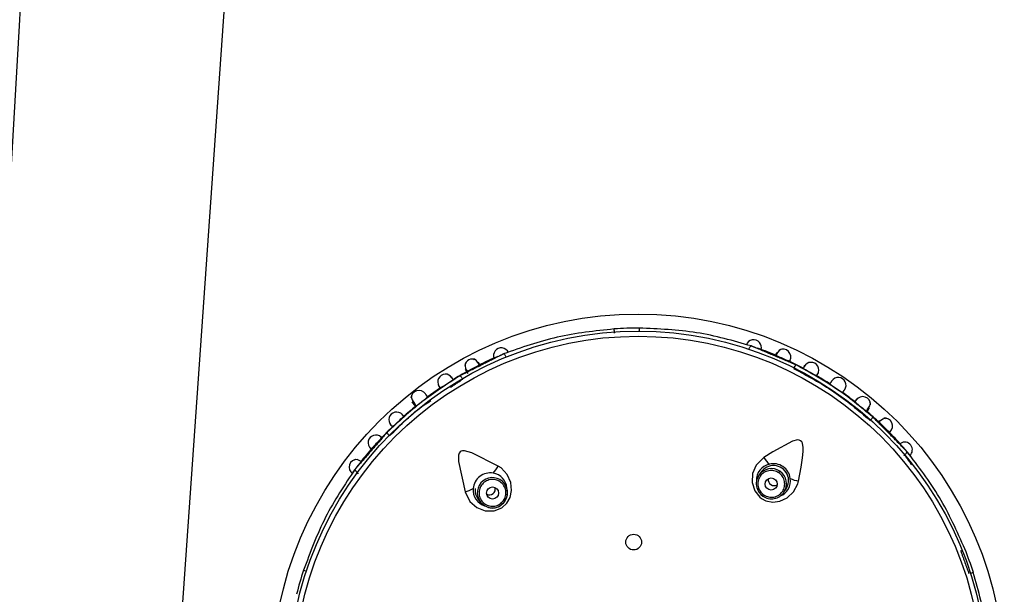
# Model space of a CAD drawing. Header units: millimetres. Extents: x 3811.49 to 3812.61, y 4795.07 to 4797.37.
# Tile 17 of 58: x 3812.0839 to 3812.1652, y 4796.1147 to 4796.1621. Entities that reach past the tile are written whole.
import ezdxf

# ---------------------------------------------------------------- set-up
doc = ezdxf.new("R2010")
doc.units = ezdxf.units.MM
doc.layers.add('SANINDUSA', color=3, linetype='Continuous')

msp = doc.modelspace()

# ---------------------------------------------------------------- linework, layer by layer
at = {"layer": 'SANINDUSA'}
for p, q in [((3812.081848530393, 4795.891510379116), (3812.103124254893, 4796.195767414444)), ((3812.135048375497, 4796.136645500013), (3812.135047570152, 4796.13639754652)), ((3812.146402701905, 4796.134635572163), (3812.146316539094, 4796.134432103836)), ((3812.120698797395, 4796.133268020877), (3812.120900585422, 4796.132904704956)), ((3812.116313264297, 4796.130580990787), (3812.11640949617, 4796.130462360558)), ((3812.116541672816, 4796.130354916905), (3812.116618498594, 4796.13021796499)), ((3812.153969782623, 4796.129985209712), (3812.154041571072, 4796.130070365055)), ((3812.154888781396, 4796.128821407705), (3812.155569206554, 4796.128160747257)), ((3812.156935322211, 4796.126183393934), (3812.156869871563, 4796.126086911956)), ((3812.111892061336, 4796.124635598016), (3812.111820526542, 4796.124727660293)), ((3812.14507336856, 4796.124744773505), (3812.144915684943, 4796.124512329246)), ((3812.146562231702, 4796.124712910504), (3812.146649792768, 4796.124841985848)), ((3812.123922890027, 4796.123834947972), (3812.123750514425, 4796.124056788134)), ((3812.124135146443, 4796.1234185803), (3812.123922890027, 4796.123834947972)), ((3812.145250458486, 4796.122779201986), (3812.145321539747, 4796.122883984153)), ((3812.14698456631, 4796.123108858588), (3812.147142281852, 4796.123341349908)), ((3812.121776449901, 4796.122522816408), (3812.121948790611, 4796.122301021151)), ((3812.107360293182, 4796.116666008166), (3812.107595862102, 4796.116588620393)), ((3812.162606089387, 4796.116486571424), (3812.162370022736, 4796.116410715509))]:
    msp.add_line(p, q, dxfattribs=at)
at = {"layer": 'SANINDUSA', "flags": 128}
for points in [[(3812.077080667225, 4796.044196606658), (3812.07883420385, 4796.074128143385), (3812.081397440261, 4796.118101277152), (3812.08394704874, 4796.162096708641)], [(3812.144098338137, 4796.134907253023), (3812.144118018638, 4796.134956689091), (3812.144144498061, 4796.135014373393), (3812.144172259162, 4796.135065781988), (3812.144200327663, 4796.135109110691), (3812.144227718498, 4796.135142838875), (3812.144253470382, 4796.135165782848), (3812.144276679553, 4796.135177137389), (3812.14429653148, 4796.135176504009)], [(3812.124068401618, 4796.134260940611), (3812.124045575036, 4796.13430900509), (3812.124015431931, 4796.134364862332), (3812.123984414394, 4796.1344143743), (3812.123953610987, 4796.134455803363), (3812.123924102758, 4796.134487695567), (3812.123896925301, 4796.134508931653), (3812.123873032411, 4796.134518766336), (3812.123853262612, 4796.134516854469)], [(3812.121870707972, 4796.133608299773), (3812.12183395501, 4796.133669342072), (3812.121630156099, 4796.133943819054), (3812.121468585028, 4796.134075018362), (3812.121361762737, 4796.134037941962)], [(3812.121969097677, 4796.133475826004), (3812.121876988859, 4796.133658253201), (3812.121781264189, 4796.13384701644)], [(3812.116307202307, 4796.131047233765), (3812.116225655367, 4796.130973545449), (3812.116306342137, 4796.130740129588), (3812.11652997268, 4796.130371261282), (3812.116541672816, 4796.130354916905)], [(3812.116361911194, 4796.130480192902), (3812.116320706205, 4796.130571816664), (3812.116361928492, 4796.130575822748)], [(3812.153786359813, 4796.129806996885), (3812.15385925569, 4796.129905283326), (3812.154062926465, 4796.130235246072), (3812.154134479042, 4796.130450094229), (3812.154054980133, 4796.13052739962)], [(3812.15543022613, 4796.129156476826), (3812.155337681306, 4796.12922457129), (3812.15514364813, 4796.129144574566), (3812.154867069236, 4796.128936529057), (3812.154812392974, 4796.128886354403)], [(3812.148188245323, 4796.12402994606), (3812.148407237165, 4796.12518741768), (3812.148520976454, 4796.125950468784), (3812.148567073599, 4796.126457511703), (3812.148569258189, 4796.126798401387), (3812.148511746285, 4796.127143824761), (3812.148450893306, 4796.127268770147), (3812.148359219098, 4796.127361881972), (3812.148251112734, 4796.127409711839), (3812.148092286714, 4796.127422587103), (3812.147686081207, 4796.127323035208), (3812.146062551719, 4796.126443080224), (3812.145326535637, 4796.125971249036)], [(3812.123418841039, 4796.125264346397), (3812.121237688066, 4796.126370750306), (3812.12064362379, 4796.126531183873), (3812.120477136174, 4796.126527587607), (3812.120357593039, 4796.126490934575), (3812.12027159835, 4796.126428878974), (3812.120209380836, 4796.126343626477), (3812.120151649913, 4796.126173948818), (3812.120143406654, 4796.125638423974), (3812.120688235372, 4796.123142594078)], [(3812.112125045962, 4796.125624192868), (3812.112099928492, 4796.125640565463), (3812.111840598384, 4796.125772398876), (3812.111653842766, 4796.125814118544), (3812.111561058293, 4796.12574834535)], [(3812.120688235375, 4796.12314259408), (3812.121089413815, 4796.122352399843), (3812.121651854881, 4796.121856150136), (3812.122348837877, 4796.121583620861), (3812.123077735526, 4796.121573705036), (3812.123706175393, 4796.121812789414), (3812.124133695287, 4796.122201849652), (3812.12439557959, 4796.122674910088), (3812.124518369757, 4796.123255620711), (3812.12445438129, 4796.123917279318), (3812.124163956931, 4796.124569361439), (3812.123656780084, 4796.125108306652), (3812.123418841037, 4796.125264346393)], [(3812.14532653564, 4796.125971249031), (3812.144698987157, 4796.125345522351), (3812.144400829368, 4796.124657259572), (3812.144357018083, 4796.123910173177), (3812.14457282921, 4796.123213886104), (3812.144994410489, 4796.122690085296), (3812.145123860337, 4796.122592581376), (3812.145483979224, 4796.122408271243), (3812.146061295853, 4796.122299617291), (3812.146651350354, 4796.122372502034), (3812.147259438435, 4796.122649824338), (3812.14778246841, 4796.123138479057), (3812.148126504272, 4796.123794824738), (3812.148188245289, 4796.124029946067)], [(3812.124124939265, 4796.123415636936), (3812.124090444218, 4796.12354444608), (3812.123923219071, 4796.123834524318)], [(3812.144743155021, 4796.123493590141), (3812.144907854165, 4796.123126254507), (3812.145250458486, 4796.122779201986)], [(3812.121948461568, 4796.122301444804), (3812.122213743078, 4796.122049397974), (3812.122444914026, 4796.121929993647)], [(3812.121948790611, 4796.122301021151), (3812.122316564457, 4796.121982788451), (3812.122440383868, 4796.121921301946)]]:
    msp.add_lwpolyline(points, dxfattribs=at)
at = {"layer": 'SANINDUSA'}
for centre, radius in [((3812.134954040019, 4796.107601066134), 0.03020728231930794), ((3812.134954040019, 4796.107601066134), 0.02879663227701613), ((3812.134954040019, 4796.107601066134), 0.02837947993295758), ((3812.145933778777, 4796.123785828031), 0.0004994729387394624), ((3812.122954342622, 4796.123044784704), 0.0004994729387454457), ((3812.134586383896, 4796.118995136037), 0.0006499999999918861)]:
    msp.add_circle(centre, radius, dxfattribs=at)
for centre, radius, start, end in [((3812.134954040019, 4796.107601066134), 0.02904641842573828, 89.8139056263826, 93.88461422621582), ((3812.123667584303, 4796.13438747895), 0.0006341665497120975, 22.49871385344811, 203.2834575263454), ((3812.144490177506, 4796.135059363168), 0.0006341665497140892, 340.4987138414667, 161.2834575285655), ((3812.134954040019, 4796.107601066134), 0.0291155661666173, 66.78513035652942, 70.1801355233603), ((3812.134954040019, 4796.107601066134), 0.02911556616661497, 113.4119791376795, 116.9148633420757), ((3812.14716872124, 4796.134132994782), 0.0008740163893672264, 120.2909330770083, 162.5800880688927), ((3812.371317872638, 4796.63454658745), 0.5484176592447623, 245.7909401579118, 245.8903349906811), ((3812.146902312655, 4796.134268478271), 0.0006469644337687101, 331.8901244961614, 117.6321186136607), ((3812.121291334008, 4796.133461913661), 0.0006380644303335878, 62.87476718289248, 171.6974126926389), ((3812.121659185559, 4796.133598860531), 0.0009711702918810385, 175.542532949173, 213.3211889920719), ((3811.720349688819, 4796.892544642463), 0.8586011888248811, 297.8107891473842, 297.874239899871), ((3812.134954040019, 4796.107601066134), 0.0291155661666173, 61.98201006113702, 64.910326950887), ((3812.148417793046, 4796.133109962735), 0.0006630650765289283, 130.6419368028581, 156.9285207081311), ((3812.160917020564, 4796.154177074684), 0.02422382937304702, 239.5178022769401, 242.3453553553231), ((3812.149224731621, 4796.133185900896), 0.0006391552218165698, 330.5093254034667, 151.2736239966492), ((3812.119063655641, 4796.132212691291), 0.0006391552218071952, 32.50932542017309, 213.2736240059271), ((3812.134954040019, 4796.107601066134), 0.02911556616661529, 118.7897238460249, 121.7117590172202), ((3812.119873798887, 4796.1321889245), 0.0006630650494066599, 26.76775904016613, 53.05434398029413), ((3812.134954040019, 4796.107601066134), 0.02911556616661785, 57.03793437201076, 59.71113914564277), ((3812.151464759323, 4796.131939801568), 0.0006416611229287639, 325.5124525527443, 146.2707021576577), ((3812.134954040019, 4796.107601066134), 0.02911556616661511, 123.9837319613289, 126.6206732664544), ((3812.106012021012, 4796.152401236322), 0.02423596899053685, 301.5187458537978, 304.3450017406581), ((3812.156631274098, 4796.139556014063), 0.009528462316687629, 232.0268395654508, 239.6704359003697), ((3812.116873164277, 4796.130853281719), 0.000653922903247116, 33.6366397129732, 179.2114059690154), ((3812.11126171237, 4796.138091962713), 0.009528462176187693, 304.026839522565, 311.6704359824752), ((3812.134954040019, 4796.107601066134), 0.02911556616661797, 51.97857238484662, 54.62496237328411), ((3812.153486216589, 4796.130347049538), 0.0006508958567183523, 358.5899934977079, 145.1504338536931), ((3812.134954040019, 4796.107601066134), 0.02911556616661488, 129.0317149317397, 131.708821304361), ((3812.166685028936, 4796.146594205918), 0.02117372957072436, 229.3224602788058, 232.5304488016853), ((3812.115031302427, 4796.129079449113), 0.0006391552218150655, 42.50932540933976, 223.2736240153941), ((3812.09863855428, 4796.146730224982), 0.024284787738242, 311.522531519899, 314.3435829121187), ((3812.134954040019, 4796.107601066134), 0.02911556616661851, 46.79391052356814, 49.70382728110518), ((3812.153678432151, 4796.129541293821), 0.0006630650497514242, 314.7677590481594, 341.054343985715), ((3812.134954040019, 4796.107601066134), 0.02911556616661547, 133.987700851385, 136.8609689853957), ((3812.155302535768, 4796.128573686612), 0.0006469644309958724, 311.8901246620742, 97.63213030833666), ((3812.113320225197, 4796.127184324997), 0.000636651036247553, 47.50597044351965, 228.2767694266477), ((3812.114854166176, 4796.128288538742), 0.0006630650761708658, 202.6419368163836, 228.9285207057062), ((3812.134954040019, 4796.107601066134), 0.02911556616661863, 41.62821943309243, 44.92665182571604), ((3812.12338198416, 4796.117803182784), 0.01368833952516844, 134.3779174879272, 138.9952371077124), ((3812.156946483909, 4796.126612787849), 0.000631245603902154, 310.1580663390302, 123.6409249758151), ((3812.134954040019, 4796.107601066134), 0.02911556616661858, 40.67868046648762, 41.62821943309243), ((3812.134954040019, 4796.107601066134), 0.02911556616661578, 138.7814699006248, 141.887163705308), ((3812.134954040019, 4796.107601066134), 0.02911556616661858, 39.65807383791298, 40.67868046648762), ((3812.111766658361, 4796.125178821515), 0.0006416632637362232, 89.68773342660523, 235.9451339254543), ((3812.134954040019, 4796.107601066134), 0.02911556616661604, 142.7506758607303, 143.9973011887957), ((3812.134954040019, 4796.107601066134), 0.02911556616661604, 141.887163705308, 142.7506758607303), ((3812.120973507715, 4796.126590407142), 0.002781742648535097, 316.770715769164, 331.5298109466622), ((3812.146042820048, 4796.124127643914), 0.00131872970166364, 101.4290060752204, 183.8133735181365), ((3812.146128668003, 4796.124073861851), 0.001237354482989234, 324.1831149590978, 147.6279039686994), ((3812.147681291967, 4796.127452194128), 0.00278173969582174, 212.1664645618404, 226.9255759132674), ((3812.146120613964, 4796.124061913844), 0.001399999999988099, 7.67880573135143, 104.0174741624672), ((3812.122749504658, 4796.123307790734), 0.001399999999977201, 79.67880427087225, 176.0174741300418), ((3812.122811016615, 4796.123388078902), 0.001310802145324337, 2.741879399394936, 81.69565904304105), ((3812.145946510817, 4796.123813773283), 0.00124522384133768, 145.8758295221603, 194.899774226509), ((3812.1459117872, 4796.123830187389), 0.001207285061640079, 145.5962249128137, 196.124565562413), ((3812.145947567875, 4796.123810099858), 0.001248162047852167, 55.76370793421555, 145.7634583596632), ((3812.145950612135, 4796.123808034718), 0.00124816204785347, 325.9328219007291, 55.93257233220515), ((3812.122937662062, 4796.123065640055), 0.001250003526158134, 37.9842326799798, 217.712047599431), ((3812.146173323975, 4796.124142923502), 0.0004859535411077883, 171.3289881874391, 236.0671549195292), ((3812.146173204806, 4796.124115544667), 0.0004634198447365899, 234.1894469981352, 303.4758923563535), ((3812.14619141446, 4796.124040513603), 0.001333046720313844, 291.3640061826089, 8.99709488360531), ((3812.148693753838, 4796.126765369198), 0.002781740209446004, 244.7707059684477, 259.5298148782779), ((3812.120007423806, 4796.125839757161), 0.002781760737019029, 284.1665419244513, 298.9255416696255), ((3812.12268548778, 4796.123281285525), 0.001338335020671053, 174.6950322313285, 254.283140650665), ((3812.122569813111, 4796.123245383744), 0.001060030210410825, 170.1920243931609, 222.4471392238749), ((3812.122688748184, 4796.123382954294), 0.0004859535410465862, 243.3289882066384, 308.0671549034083), ((3812.122714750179, 4796.123374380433), 0.0004634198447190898, 306.1894469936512, 15.47589238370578), ((3812.12293501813, 4796.123071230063), 0.001249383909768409, 307.786591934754, 16.14190150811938), ((3812.123022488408, 4796.12305225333), 0.001160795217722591, 310.616844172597, 18.24296069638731), ((3812.14587638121, 4796.12375810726), 0.001154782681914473, 193.1755071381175, 237.4143169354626), ((3812.145934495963, 4796.12374830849), 0.001179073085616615, 234.7774595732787, 281.9998120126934), ((3812.146016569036, 4796.123737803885), 0.001154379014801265, 278.1206955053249, 326.9866581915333), ((3812.145954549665, 4796.12380824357), 0.001245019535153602, 280.543702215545, 325.8233552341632), ((3812.122932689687, 4796.123070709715), 0.001250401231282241, 246.8139397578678, 307.8855211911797), ((3812.12295414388, 4796.122920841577), 0.001114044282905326, 242.7998541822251, 317.7028587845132), ((3812.134954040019, 4796.107601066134), 0.02904641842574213, 17.81390560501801, 21.88386619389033), ((3812.134954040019, 4796.107601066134), 0.02904641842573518, 161.8139056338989, 165.8787073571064)]:
    msp.add_arc(centre, radius, start, end, dxfattribs=at)
msp.add_ellipse((3812.048257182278, 4795.72628972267), major_axis=(0.367944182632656, 5.477993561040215), ratio=0.001169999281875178, start_param=4.792107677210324, end_param=4.798471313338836, dxfattribs=at)
for points, knots in [([(3812.132987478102, 4796.136579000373), (3812.131400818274, 4796.136410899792), (3812.128228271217, 4796.136074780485), (3812.125311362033, 4796.135036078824), (3812.123853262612, 4796.134516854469)], [0, 0, 0, 0, 0.5001217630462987, 1, 1, 1, 1]), ([(3812.133011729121, 4796.136221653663), (3812.133009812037, 4796.13624661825), (3812.133005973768, 4796.136296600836), (3812.133000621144, 4796.136368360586), (3812.132995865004, 4796.136433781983), (3812.132991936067, 4796.136489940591), (3812.132988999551, 4796.13653451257), (3812.13298720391, 4796.136565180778), (3812.132986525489, 4796.136581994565), (3812.132987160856, 4796.136579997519), (3812.132987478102, 4796.136579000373)], [0, 0, 0, 0, 0.1248127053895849, 0.2498924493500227, 0.3749947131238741, 0.5000058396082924, 0.6250068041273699, 0.7501171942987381, 0.8752308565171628, 1, 1, 1, 1]), ([(3812.14429653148, 4796.135176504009), (3812.142808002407, 4796.135600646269), (3812.139830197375, 4796.136449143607), (3812.136642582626, 4796.136580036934), (3812.135048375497, 4796.136645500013)], [0, 0, 0, 0, 0.4998745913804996, 1, 1, 1, 1]), ([(3812.147429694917, 4796.133872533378), (3812.14745914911, 4796.133934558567), (3812.147517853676, 4796.13405817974), (3812.147486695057, 4796.133992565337), (3812.147471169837, 4796.133959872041)], [0, 0, 0, 0, 0.5017359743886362, 1, 1, 1, 1]), ([(3812.147784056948, 4796.133319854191), (3812.148914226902, 4796.132717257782), (3812.151174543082, 4796.131512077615), (3812.153129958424, 4796.129857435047), (3812.154107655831, 4796.129030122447)], [0, 0, 0, 0, 0.5000052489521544, 0.9999999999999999, 0.9999999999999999, 0.9999999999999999, 0.9999999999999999]), ([(3812.154305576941, 4796.129326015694), (3812.153317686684, 4796.130136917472), (3812.151341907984, 4796.131758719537), (3812.14910458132, 4796.132994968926), (3812.147985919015, 4796.133613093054)], [0, 0, 0, 0, 0.5000004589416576, 1, 1, 1, 1]), ([(3812.148662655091, 4796.133490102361), (3812.148690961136, 4796.133543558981), (3812.148724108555, 4796.133606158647), (3812.148676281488, 4796.133515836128), (3812.148669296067, 4796.133502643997)], [0, 0, 0, 0, 0.8539441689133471, 1, 1, 1, 1]), ([(3812.12027233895, 4796.132718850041), (3812.119195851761, 4796.132029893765), (3812.11704287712, 4796.130651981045), (3812.115175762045, 4796.128906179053), (3812.114242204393, 4796.12803327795)], [0, 0, 0, 0, 0.4999999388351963, 1, 1, 1, 1]), ([(3812.119597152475, 4796.132565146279), (3812.119589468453, 4796.132577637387), (3812.119536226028, 4796.132664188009), (3812.119573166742, 4796.132604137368), (3812.11960477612, 4796.132552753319)], [0, 0, 0, 0, 0.1443214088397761, 1, 1, 1, 1]), ([(3812.149683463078, 4796.132704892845), (3812.149716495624, 4796.13276119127), (3812.149756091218, 4796.132828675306), (3812.149845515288, 4796.132981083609), (3812.149809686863, 4796.132920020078), (3812.149779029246, 4796.132867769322)], [0, 0, 0, 0, 0.4207551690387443, 0.5043525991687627, 1, 1, 1, 1]), ([(3812.118531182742, 4796.13185922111), (3812.118497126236, 4796.131909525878), (3812.118457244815, 4796.131968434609), (3812.118556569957, 4796.131821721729), (3812.118600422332, 4796.131756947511), (3812.118636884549, 4796.131703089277)], [0, 0, 0, 0, 0.4962993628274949, 0.5811847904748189, 1, 1, 1, 1]), ([(3812.11445878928, 4796.127750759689), (3812.115361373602, 4796.128664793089), (3812.116416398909, 4796.129733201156), (3812.117666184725, 4796.130550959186), (3812.117846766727, 4796.130669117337)], [0, 0, 0, 0, 0.8555096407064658, 1, 1, 1, 1]), ([(3812.116398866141, 4796.130434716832), (3812.11638148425, 4796.130456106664), (3812.116338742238, 4796.130508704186), (3812.116498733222, 4796.130311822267), (3812.116593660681, 4796.130195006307)], [0, 0, 0, 0, 0.4066699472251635, 1, 1, 1, 1]), ([(3812.152949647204, 4796.130715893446), (3812.152987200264, 4796.130764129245), (3812.153031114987, 4796.130820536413), (3812.152967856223, 4796.130739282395), (3812.152958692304, 4796.13072751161)], [0, 0, 0, 0, 0.8551359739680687, 1, 1, 1, 1]), ([(3812.115495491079, 4796.129519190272), (3812.115485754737, 4796.129530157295), (3812.115418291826, 4796.129606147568), (3812.115465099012, 4796.129553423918), (3812.115505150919, 4796.12950830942)], [0, 0, 0, 0, 0.1443214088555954, 1, 1, 1, 1]), ([(3812.114568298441, 4796.12863888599), (3812.114526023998, 4796.128682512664), (3812.114476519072, 4796.128733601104), (3812.114599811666, 4796.128606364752), (3812.11465424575, 4796.128550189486), (3812.114699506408, 4796.128503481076)], [0, 0, 0, 0, 0.4962993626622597, 0.5811847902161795, 1, 1, 1, 1]), ([(3812.113823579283, 4796.127584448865), (3812.113773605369, 4796.127631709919), (3812.113674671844, 4796.127725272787), (3812.113726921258, 4796.12767585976), (3812.113752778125, 4796.127651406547)], [0, 0, 0, 0, 0.5051261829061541, 0.9999999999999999, 0.9999999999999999, 0.9999999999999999, 0.9999999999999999]), ([(3812.155662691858, 4796.128021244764), (3812.15571158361, 4796.12806945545), (3812.155809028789, 4796.128165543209), (3812.155757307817, 4796.128114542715), (3812.155731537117, 4796.128089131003)], [0, 0, 0, 0, 0.5017359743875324, 1, 1, 1, 1]), ([(3812.112898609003, 4796.126707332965), (3812.112868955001, 4796.126733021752), (3812.112819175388, 4796.126776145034), (3812.112900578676, 4796.126705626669), (3812.112933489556, 4796.1266771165)], [0, 0, 0, 0, 0.595705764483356, 1, 1, 1, 1]), ([(3812.156935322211, 4796.126183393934), (3812.156964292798, 4796.12621059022), (3812.157010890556, 4796.126254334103), (3812.157062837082, 4796.126314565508), (3812.157097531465, 4796.126362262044), (3812.157120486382, 4796.12640452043), (3812.157135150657, 4796.126446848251), (3812.157127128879, 4796.126464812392), (3812.157122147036, 4796.126475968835)], [0, 0, 0, 0, 0.2221430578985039, 0.357306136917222, 0.5003374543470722, 0.6433943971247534, 0.7785337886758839, 1, 1, 1, 1]), ([(3812.161905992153, 4796.118426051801), (3812.161255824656, 4796.119883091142), (3812.159955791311, 4796.122796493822), (3812.158066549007, 4796.125249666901), (3812.157122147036, 4796.126475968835)], [0, 0, 0, 0, 0.5001160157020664, 1, 1, 1, 1]), ([(3812.111615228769, 4796.125007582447), (3812.110751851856, 4796.123722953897), (3812.109024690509, 4796.12115309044), (3812.107915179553, 4796.118161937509), (3812.107360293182, 4796.116666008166)], [0, 0, 0, 0, 0.4998820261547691, 0.9999999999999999, 0.9999999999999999, 0.9999999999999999, 0.9999999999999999]), ([(3812.111409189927, 4796.124645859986), (3812.111389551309, 4796.124660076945), (3812.111350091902, 4796.124688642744), (3812.111408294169, 4796.12464650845), (3812.111437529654, 4796.124625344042)], [0, 0, 0, 0, 0.4976916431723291, 1, 1, 1, 1]), ([(3812.111820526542, 4796.124727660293), (3812.111790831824, 4796.124752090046), (3812.111742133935, 4796.124792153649), (3812.111685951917, 4796.124849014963), (3812.11164698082, 4796.124895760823), (3812.111620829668, 4796.124937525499), (3812.111604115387, 4796.124978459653), (3812.111611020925, 4796.124996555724), (3812.111615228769, 4796.125007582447)], [0, 0, 0, 0, 0.2149901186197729, 0.3525733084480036, 0.5003442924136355, 0.6481913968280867, 0.7856277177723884, 1, 1, 1, 1]), ([(3812.146562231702, 4796.124712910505), (3812.146433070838, 4796.124780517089), (3812.14617468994, 4796.124915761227), (3812.14572638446, 4796.124911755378), (3812.145317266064, 4796.124748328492), (3812.145001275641, 4796.124437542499), (3812.144828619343, 4796.124029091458), (3812.144827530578, 4796.12358801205), (3812.14498950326, 4796.123169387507), (3812.145210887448, 4796.1229790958), (3812.145321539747, 4796.122883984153)], [0, 0, 0, 0, 0.1248186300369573, 0.2496944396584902, 0.3746571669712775, 0.4997338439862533, 0.624918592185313, 0.750060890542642, 0.8750753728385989, 0.9999999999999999, 0.9999999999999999, 0.9999999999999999, 0.9999999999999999]), ([(3812.145321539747, 4796.122883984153), (3812.145450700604, 4796.122816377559), (3812.145709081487, 4796.122681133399), (3812.146157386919, 4796.122685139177), (3812.146566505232, 4796.12284856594), (3812.146882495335, 4796.123159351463), (3812.14705515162, 4796.123567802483), (3812.147056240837, 4796.124008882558), (3812.146894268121, 4796.124427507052), (3812.146672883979, 4796.124617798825), (3812.146562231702, 4796.124712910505)], [0, 0, 0, 0, 0.1248186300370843, 0.2496944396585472, 0.3746571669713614, 0.4997338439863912, 0.6249185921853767, 0.750060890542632, 0.8750753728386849, 1, 1, 1, 1]), ([(3812.123622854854, 4796.1221838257), (3812.123727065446, 4796.122285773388), (3812.123935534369, 4796.122489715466), (3812.124070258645, 4796.122917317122), (3812.124041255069, 4796.123356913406), (3812.123843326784, 4796.123753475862), (3812.123508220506, 4796.124043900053), (3812.123089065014, 4796.124181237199), (3812.122640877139, 4796.124156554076), (3812.122391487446, 4796.124004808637), (3812.122266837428, 4796.123928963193)], [0, 0, 0, 0, 0.1248186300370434, 0.249694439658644, 0.3746571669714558, 0.499733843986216, 0.6249185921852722, 0.7500608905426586, 0.8750753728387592, 1, 1, 1, 1]), ([(3812.164066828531, 4796.107237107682), (3812.164010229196, 4796.108783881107), (3812.163897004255, 4796.111878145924), (3812.163036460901, 4796.114950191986), (3812.162606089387, 4796.116486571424)], [0, 0, 0, 0, 0.4998839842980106, 1, 1, 1, 1])]:
    msp.add_open_spline(points, degree=3, knots=knots, dxfattribs=at)
for points, degree in [([(3812.144706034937, 4796.135002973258), (3812.14429653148, 4796.135176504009)], 1), ([(3812.147985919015, 4796.133613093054), (3812.144706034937, 4796.135002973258)], 1), ([(3812.123455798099, 4796.134317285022), (3812.12027233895, 4796.132718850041)], 1), ([(3812.123853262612, 4796.134516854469), (3812.123455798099, 4796.134317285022)], 1), ([(3812.146331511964, 4796.134532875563), (3812.146271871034, 4796.134391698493)], 1), ([(3812.148669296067, 4796.133502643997), (3812.148574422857, 4796.133323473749)], 1), ([(3812.119703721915, 4796.132391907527), (3812.119597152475, 4796.132565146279)], 1), ([(3812.119480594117, 4796.13176214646), (3812.12049268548, 4796.132439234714)], 1), ([(3812.150926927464, 4796.13228963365), (3812.150768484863, 4796.132044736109)], 1), ([(3812.117596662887, 4796.130974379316), (3812.117422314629, 4796.131209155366)], 1), ([(3812.151819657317, 4796.131331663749), (3812.151989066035, 4796.131570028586)], 1), ([(3812.152958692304, 4796.13072751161), (3812.152834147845, 4796.130567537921)], 1), ([(3812.115630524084, 4796.129367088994), (3812.115495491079, 4796.129519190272)], 1), ([(3812.153818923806, 4796.129765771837), (3812.153976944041, 4796.129951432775)], 1), ([(3812.15668711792, 4796.126916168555), (3812.154305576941, 4796.129326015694)], 1), ([(3812.154856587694, 4796.129017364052), (3812.154752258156, 4796.128905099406)], 1), ([(3812.114242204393, 4796.12803327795), (3812.11190253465, 4796.125338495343)], 1), ([(3812.157122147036, 4796.126475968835), (3812.15668711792, 4796.126916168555)], 1), ([(3812.156935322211, 4796.126183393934), (3812.15749817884, 4796.125381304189)], 1), ([(3812.11190253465, 4796.125338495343), (3812.111615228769, 4796.125007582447)], 1), ([(3812.122266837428, 4796.123928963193), (3812.122162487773, 4796.123826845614), (3812.121953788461, 4796.123622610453), (3812.121819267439, 4796.123194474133), (3812.121848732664, 4796.122754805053), (3812.122046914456, 4796.122358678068), (3812.122381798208, 4796.122068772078), (3812.122800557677, 4796.121931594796), (3812.123248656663, 4796.121956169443), (3812.123498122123, 4796.122107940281), (3812.123622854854, 4796.1221838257)], 3), ([(3812.162265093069, 4796.116376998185), (3812.161573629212, 4796.118292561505)], 1)]:
    msp.add_open_spline(points, degree=degree, dxfattribs=at)

doc.saveas('drawing.dxf')
